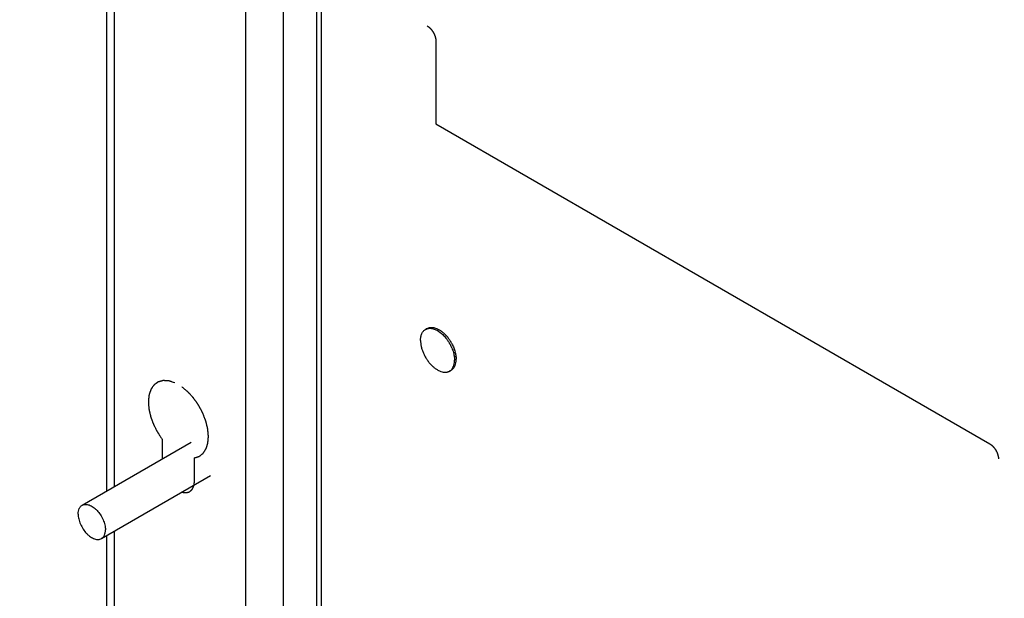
# Model space of a CAD drawing. Header units: inches. Extents: x 3 to 177, y 3 to 114.
# Tile 27 of 95: x 145.98 to 149.17, y 54.51 to 56.39. Entities that reach past the tile are written whole.
import ezdxf

# ---------------------------------------------------------------- set-up
doc = ezdxf.new("R2010")
doc.units = ezdxf.units.IN
doc.header["$LTSCALE"] = 9.973333
doc.header["$MEASUREMENT"] = 0
doc.layers.get('0').update_dxf_attribs({"linetype": 'CONTINUOUS'})
for name, color, linetype in [('03_ALL_AXES', 7, 'CONTINUOUS'), ('08_ALL_COSMETICS', 7, 'CONTINUOUS'), ('09_ALL_DETAIL_ITEMS', 7, 'CONTINUOUS')]:
    doc.layers.add(name, color=color, linetype=linetype)
doc.styles.get("Standard").update_dxf_attribs({"font": 'arial.ttf'})
doc.dimstyles.get("Standard").update_dxf_attribs({"dimtxt": 1.066667, "dimasz": 1.066667, "dimexe": 0.06, "dimexo": 0.0625, "dimgap": 0.09, "dimtad": 0, "dimtih": 1, "dimtoh": 1, "dimdec": 3, "dimzin": 4, "dimdsep": 46, "dimtxsty": 'Standard', "dimblk": '_FILLED', "dimblk1": '_FILLED', "dimblk2": '_FILLED', "dimcen": 0.09, "dimadec": 0, "dimazin": 0, "dimtp": 0.01, "dimtm": 0.01, "dimtfac": 1, "dimtdec": 3, "dimtofl": 0, "dimtmove": 0, "dimatfit": 3, "dimldrblk": '_FILLED', "dimfxl": 0, "dimtolj": 1, "dimtzin": 4, "dimarcsym": 0})

# ---------------------------------------------------------------- blocks, each defined once
blk = doc.blocks.new('_FILLED')
at = {"color": 0, "linetype": 'ByBlock'}
blk.add_solid([(0, 0), (-1, 0.2), (-1, -0.2)], dxfattribs=at)

msp = doc.modelspace()

# ---------------------------------------------------------------- linework, layer by layer
at = {"color": 7, "linetype": 'Continuous'}
for p, q in [((146.7141, 52.4503), (146.7141, 93.3429)), ((146.8357, 52.4503), (146.8357, 93.3429)), ((146.9442, 54.3292), (146.9442, 93.18)), ((146.9594, 54.308), (146.9594, 93.1588)), ((146.2879, 54.876), (146.2879, 89.9777)), ((146.2627, 89.9632), (146.2627, 54.8615)), ((146.2879, 51.0971), (146.2879, 54.732)), ((146.2627, 54.7175), (146.2627, 51.1322))]:
    msp.add_line(p, q, dxfattribs=at)
at = {"layer": '03_ALL_AXES', "color": 7, "linetype": 'Continuous'}
for p, q in [((147.2957, 55.3853), (147.3008, 55.3883)), ((147.3947, 55.282), (147.395, 55.2889)), ((147.3737, 55.2502), (147.3788, 55.2532)), ((146.1837, 54.8158), (146.5372, 55.0199)), ((146.246, 54.7079), (146.5996, 54.912))]:
    msp.add_line(p, q, dxfattribs=at)
for centre, radius, start, end in [((147.3089, 55.3625), 0.0264, 107.3458, 119.9644), ((147.2594, 55.2745), 0.1318, 32.3426, 37.1483), ((147.2646, 55.2775), 0.1318, 32.3426, 37.1483), ((147.2568, 55.2728), 0.135, 27.6378, 32.3625), ((147.2619, 55.2758), 0.135, 27.6378, 32.3625), ((147.2588, 55.2738), 0.1327, 22.8683, 27.6413), ((147.2856, 55.2843), 0.1097, 13.4317, 14.6701), ((147.2886, 55.285), 0.1067, 12.5057, 13.4278), ((147.2997, 55.2849), 0.0902, 6.6255, 7.2148), ((147.32, 55.2859), 0.0698, 357.0203, 0.0316), ((147.3058, 55.288), 0.0892, 6.4349, 6.6247), ((147.3605, 55.273), 0.0264, 300.0353, 312.654)]:
    msp.add_arc(centre, radius, start, end, dxfattribs=at)
for points, knots in [([(147.2795, 55.3496), (147.2795, 55.3516), (147.2797, 55.3556), (147.2805, 55.3613), (147.2818, 55.3667), (147.2836, 55.3715), (147.2859, 55.3759), (147.2887, 55.3797), (147.292, 55.3829), (147.2944, 55.3846), (147.2957, 55.3853)], [0, 0, 0, 0, 0.148585, 0.289507, 0.422721, 0.548641, 0.668, 0.781938, 0.891987, 1, 1, 1, 1]), ([(147.3008, 55.3883), (147.3024, 55.3892), (147.3056, 55.3906), (147.3109, 55.3918), (147.3165, 55.3921), (147.3225, 55.3914), (147.3286, 55.3897), (147.3349, 55.3871), (147.3413, 55.3837), (147.3454, 55.3809), (147.3475, 55.3794)], [0, 0, 0, 0, 0.104062, 0.210817, 0.322626, 0.441306, 0.568045, 0.703435, 0.847542, 1, 1, 1, 1]), ([(147.301, 55.3876), (147.3025, 55.3881), (147.3057, 55.3888), (147.3106, 55.3891), (147.3158, 55.3886), (147.3212, 55.3874), (147.3267, 55.3855), (147.3322, 55.3829), (147.3379, 55.3796), (147.3415, 55.3771), (147.3433, 55.3757)], [0, 0, 0, 0, 0.103645, 0.211591, 0.325237, 0.445562, 0.573145, 0.708196, 0.850605, 1, 1, 1, 1]), ([(147.3433, 55.3757), (147.3472, 55.3727), (147.3548, 55.366), (147.3614, 55.3583), (147.3645, 55.3541)], [0, 0, 0, 0, 0.485487, 1, 1, 1, 1]), ([(147.3475, 55.3794), (147.3484, 55.3787), (147.3522, 55.3758), (147.3558, 55.3726), (147.3583, 55.3701)], [0, 0, 0, 0, 0.24305, 1, 1, 1, 1]), ([(147.3583, 55.3701), (147.3593, 55.3691), (147.3634, 55.365), (147.3671, 55.3605), (147.3697, 55.3571)], [0, 0, 0, 0, 0.245128, 1, 1, 1, 1]), ([(147.2795, 55.3496), (147.2795, 55.3464), (147.28, 55.3397), (147.2818, 55.3295), (147.2847, 55.3191), (147.2887, 55.3087), (147.2937, 55.2985), (147.2995, 55.2887), (147.3062, 55.2795), (147.3134, 55.2711), (147.321, 55.2637), (147.329, 55.2575), (147.3371, 55.2525), (147.3452, 55.249), (147.353, 55.2469), (147.3594, 55.2464), (147.3642, 55.2468), (147.3675, 55.2476), (147.3707, 55.2487), (147.3727, 55.2497), (147.3737, 55.2502)], [0, 0, 0, 0, 0.062384, 0.128722, 0.198315, 0.270291, 0.343668, 0.4174, 0.490424, 0.56171, 0.630307, 0.695395, 0.756343, 0.81278, 0.864681, 0.912457, 0.935102, 0.957107, 0.978668, 1, 1, 1, 1]), ([(147.3815, 55.3384), (147.3838, 55.3341), (147.3877, 55.3256), (147.3906, 55.3166), (147.3918, 55.3121)], [0, 0, 0, 0, 0.507969, 1, 1, 1, 1]), ([(147.3811, 55.3254), (147.3831, 55.3206), (147.3865, 55.311), (147.3886, 55.3011), (147.3892, 55.2962)], [0, 0, 0, 0, 0.514519, 1, 1, 1, 1]), ([(147.3928, 55.3081), (147.393, 55.3073), (147.3936, 55.304), (147.3942, 55.3007), (147.3944, 55.2983)], [0, 0, 0, 0, 0.254984, 1, 1, 1, 1]), ([(147.3784, 55.2536), (147.3792, 55.2544), (147.3808, 55.2561), (147.3837, 55.26), (147.3867, 55.2657), (147.3889, 55.2736), (147.3896, 55.2793), (147.3898, 55.2823)], [0, 0, 0, 0, 0.109721, 0.222475, 0.460162, 0.718526, 1, 1, 1, 1]), ([(147.3788, 55.2532), (147.3799, 55.2538), (147.3821, 55.2553), (147.3849, 55.2579), (147.3875, 55.2609), (147.3896, 55.2644), (147.3915, 55.2683), (147.3935, 55.2741), (147.3943, 55.2788), (147.3947, 55.282)], [0, 0, 0, 0, 0.111391, 0.224333, 0.340273, 0.460469, 0.58594, 0.717434, 1, 1, 1, 1]), ([(147.3893, 55.2953), (147.3894, 55.2945), (147.3897, 55.2914), (147.3898, 55.2882), (147.3898, 55.2859)], [0, 0, 0, 0, 0.256245, 1, 1, 1, 1]), ([(147.3945, 55.298), (147.3946, 55.2972), (147.3949, 55.2942), (147.395, 55.2912), (147.395, 55.2889)], [0, 0, 0, 0, 0.256077, 1, 1, 1, 1]), ([(146.1708, 54.7873), (146.1708, 54.7904), (146.1713, 54.7964), (146.1733, 54.8035), (146.1759, 54.8083), (146.1781, 54.8113), (146.1807, 54.8139), (146.1827, 54.8152), (146.1837, 54.8158)], [0, 0, 0, 0, 0.289407, 0.548292, 0.667741, 0.781771, 0.891905, 1, 1, 1, 1]), ([(146.1837, 54.8158), (146.1852, 54.8167), (146.1886, 54.8181), (146.1942, 54.8189), (146.2002, 54.8185), (146.2065, 54.8168), (146.2129, 54.814), (146.2194, 54.81), (146.2258, 54.805), (146.2341, 54.797), (146.2433, 54.7852), (146.2505, 54.7719), (146.2548, 54.7607), (146.2571, 54.7524), (146.2586, 54.7443), (146.2589, 54.739), (146.2589, 54.7364)], [0, 0, 0, 0, 0.042826, 0.087421, 0.135217, 0.187141, 0.243603, 0.304577, 0.369693, 0.43832, 0.582552, 0.729591, 0.8016, 0.871217, 0.937596, 1, 1, 1, 1]), ([(146.1708, 54.7873), (146.1708, 54.7847), (146.1711, 54.7794), (146.1726, 54.7713), (146.1749, 54.7629), (146.1792, 54.7518), (146.1864, 54.7385), (146.1956, 54.7266), (146.2039, 54.7186), (146.2103, 54.7137), (146.2168, 54.7097), (146.2232, 54.7069), (146.2295, 54.7052), (146.2355, 54.7047), (146.2411, 54.7056), (146.2445, 54.707), (146.246, 54.7079)], [0, 0, 0, 0, 0.062404, 0.128783, 0.1984, 0.270409, 0.417448, 0.56168, 0.630307, 0.695423, 0.756397, 0.812859, 0.864783, 0.912579, 0.957174, 1, 1, 1, 1]), ([(146.246, 54.7079), (146.247, 54.7084), (146.249, 54.7098), (146.2516, 54.7124), (146.2538, 54.7154), (146.2564, 54.7202), (146.2585, 54.7272), (146.2589, 54.7332), (146.2589, 54.7364)], [0, 0, 0, 0, 0.108095, 0.218229, 0.332259, 0.451708, 0.710593, 1, 1, 1, 1])]:
    msp.add_open_spline(points, degree=3, knots=knots, dxfattribs=at)
at = {"layer": '08_ALL_COSMETICS', "color": 7, "linetype": 'Continuous'}
for p, q in [((147.3292, 56.3195), (147.3292, 56.0506)), ((147.3292, 56.0506), (149.1234, 55.0147)), ((146.4435, 54.9658), (146.4435, 55.029)), ((146.5472, 54.8938), (146.5472, 54.9691))]:
    msp.add_line(p, q, dxfattribs=at)
for points, knots in [([(147.301, 56.3684), (147.3014, 56.3681), (147.3023, 56.3675), (147.3035, 56.3667), (147.3044, 56.3661), (147.3051, 56.3656), (147.3056, 56.3652), (147.3061, 56.3649), (147.3063, 56.3648), (147.3065, 56.3647), (147.3066, 56.3645), (147.3068, 56.3643), (147.3072, 56.3639), (147.308, 56.3632), (147.3091, 56.3622), (147.3102, 56.3612), (147.311, 56.3605), (147.3114, 56.3601), (147.3117, 56.3598), (147.312, 56.3594), (147.3124, 56.3589), (147.3132, 56.3581), (147.3142, 56.3569), (147.3152, 56.3556), (147.3159, 56.3548), (147.3163, 56.3543), (147.3166, 56.354), (147.3169, 56.3535), (147.3172, 56.353), (147.3179, 56.352), (147.3188, 56.3506), (147.3197, 56.3493), (147.3203, 56.3483), (147.3207, 56.3477), (147.321, 56.3473), (147.3212, 56.3469), (147.3215, 56.3463), (147.322, 56.3453), (147.3227, 56.3439), (147.3234, 56.3424), (147.324, 56.3414), (147.3242, 56.3408), (147.3245, 56.3404), (147.3246, 56.3399), (147.3248, 56.3393), (147.3252, 56.3383), (147.3258, 56.3368), (147.3263, 56.3353), (147.3267, 56.3343), (147.3269, 56.3337), (147.3271, 56.3333), (147.3272, 56.3328), (147.3273, 56.3322), (147.3275, 56.3312), (147.3279, 56.3297), (147.3282, 56.3283), (147.3285, 56.3273), (147.3286, 56.3267), (147.3287, 56.3262), (147.3287, 56.3258), (147.3288, 56.3252), (147.3288, 56.3245), (147.3289, 56.3237), (147.329, 56.3226), (147.3291, 56.3211), (147.3292, 56.32), (147.3292, 56.3195)], [0, 0, 0, 0, 0.03125, 0.0625, 0.078125, 0.09375, 0.109375, 0.117188, 0.121094, 0.125, 0.128906, 0.132812, 0.140625, 0.15625, 0.1875, 0.21875, 0.234375, 0.242188, 0.25, 0.257812, 0.265625, 0.28125, 0.3125, 0.34375, 0.359375, 0.367188, 0.375, 0.382812, 0.390625, 0.40625, 0.4375, 0.46875, 0.484375, 0.492188, 0.5, 0.507812, 0.515625, 0.53125, 0.5625, 0.59375, 0.609375, 0.617188, 0.625, 0.632812, 0.640625, 0.65625, 0.6875, 0.71875, 0.734375, 0.742188, 0.75, 0.757812, 0.765625, 0.78125, 0.8125, 0.84375, 0.859375, 0.867188, 0.875, 0.882812, 0.890625, 0.90625, 0.921875, 0.9375, 0.96875, 1, 1, 1, 1]), ([(146.4836, 55.2125), (146.4812, 55.2133), (146.4776, 55.2144), (146.4734, 55.2158), (146.471, 55.2165), (146.4692, 55.2171), (146.4677, 55.2176), (146.4665, 55.2179), (146.4657, 55.2182), (146.4651, 55.2184), (146.4647, 55.2185), (146.4644, 55.2186), (146.4642, 55.2186), (146.464, 55.2186), (146.4636, 55.2186), (146.4629, 55.2187), (146.4621, 55.2187), (146.4612, 55.2188), (146.4601, 55.2188), (146.4581, 55.2189), (146.4553, 55.2191), (146.4524, 55.2192), (146.4504, 55.2193), (146.4493, 55.2194), (146.4484, 55.2194), (146.4476, 55.2195), (146.4469, 55.2195), (146.4465, 55.2195), (146.4463, 55.2195), (146.4462, 55.2196), (146.446, 55.2195), (146.4458, 55.2195), (146.4455, 55.2194), (146.445, 55.2192), (146.4444, 55.2191), (146.4434, 55.2188), (146.4421, 55.2185), (146.4406, 55.2181), (146.4391, 55.2176), (146.4376, 55.2172), (146.4361, 55.2168), (146.4345, 55.2164), (146.4333, 55.2161), (146.4323, 55.2158), (146.4316, 55.2156), (146.4311, 55.2155), (146.4308, 55.2154), (146.4304, 55.2153), (146.4302, 55.2152), (146.43, 55.2152), (146.4299, 55.2151), (146.4296, 55.215), (146.4294, 55.2148), (146.4291, 55.2146), (146.4287, 55.2143), (146.4282, 55.2139), (146.4273, 55.2133), (146.4263, 55.2126), (146.4251, 55.2117), (146.4238, 55.2109), (146.4226, 55.21), (146.4214, 55.2091), (146.4201, 55.2083), (146.4191, 55.2075), (146.4183, 55.207), (146.4178, 55.2066), (146.4173, 55.2063), (146.4171, 55.2061), (146.4169, 55.206), (146.4168, 55.2059), (146.4167, 55.2058), (146.4166, 55.2057), (146.4164, 55.2053), (146.416, 55.2048), (146.4156, 55.2042), (146.4151, 55.2035), (146.4145, 55.2026), (146.4134, 55.2011), (146.4118, 55.1989), (146.4102, 55.1967), (146.4091, 55.1951), (146.4085, 55.1943), (146.408, 55.1936), (146.4075, 55.1929), (146.4072, 55.1924), (146.4069, 55.1921), (146.4068, 55.192), (146.4067, 55.1919), (146.4067, 55.1917), (146.4066, 55.1915), (146.4065, 55.1911), (146.4063, 55.1906), (146.406, 55.1898), (146.4056, 55.1887), (146.4051, 55.1873), (146.4045, 55.1856), (146.4039, 55.1839), (146.4033, 55.1821), (146.4027, 55.1804), (146.4021, 55.1787), (146.4016, 55.1773), (146.4012, 55.1762), (146.4009, 55.1753), (146.4007, 55.1746), (146.4005, 55.1741), (146.4004, 55.1738), (146.4003, 55.1736), (146.4003, 55.1733), (146.4003, 55.173), (146.4002, 55.1724), (146.4001, 55.1716), (146.4, 55.1706), (146.3999, 55.1693), (146.3997, 55.1676), (146.3995, 55.1656), (146.3993, 55.1637), (146.399, 55.1617), (146.3988, 55.1597), (146.3986, 55.1577), (146.3984, 55.156), (146.3983, 55.1547), (146.3982, 55.1539), (146.3981, 55.1532), (146.3981, 55.1528), (146.398, 55.1525), (146.398, 55.1522), (146.398, 55.1519), (146.3981, 55.1514), (146.3981, 55.1505), (146.3982, 55.1494), (146.3983, 55.1483), (146.3984, 55.1468), (146.3986, 55.1441), (146.3989, 55.1404), (146.3991, 55.1366), (146.3993, 55.1336), (146.3995, 55.1318), (146.3996, 55.1303), (146.3996, 55.1293), (146.3997, 55.1287), (146.3997, 55.1283), (146.3998, 55.1279), (146.3999, 55.1274), (146.4001, 55.1266), (146.4003, 55.1256), (146.4007, 55.124), (146.4011, 55.122), (146.4017, 55.1196), (146.4022, 55.1173), (146.4027, 55.1149), (146.4033, 55.1125), (146.4038, 55.1101), (146.4043, 55.1081), (146.4046, 55.1065), (146.4049, 55.1053), (146.4051, 55.1043), (146.4053, 55.1036), (146.4054, 55.1032), (146.4054, 55.1029), (146.4055, 55.1026), (146.4057, 55.1022), (146.4059, 55.1016), (146.4063, 55.1006), (146.4068, 55.0994), (146.4073, 55.0978), (146.4081, 55.0958), (146.4089, 55.0934), (146.4098, 55.091), (146.4107, 55.0887), (146.4116, 55.0863), (146.4124, 55.0839), (146.4133, 55.0815), (146.414, 55.0797), (146.4144, 55.0785), (146.4146, 55.0781), (146.4147, 55.0777), (146.4149, 55.0773), (146.4153, 55.0766), (146.4158, 55.0756), (146.4166, 55.074), (146.4176, 55.0721), (146.4192, 55.0689), (146.4212, 55.065), (146.4232, 55.0611), (146.4248, 55.0579), (146.4258, 55.056), (146.4267, 55.0544), (146.4272, 55.0534), (146.4275, 55.0527), (146.4277, 55.0523), (146.428, 55.052), (146.4283, 55.0515), (146.429, 55.0504), (146.4301, 55.0488), (146.4316, 55.0466), (146.4331, 55.0444), (146.4351, 55.0414), (146.4385, 55.0363), (146.4415, 55.0319), (146.4435, 55.029)], [0, 0, 0, 0, 0.03125, 0.046875, 0.054688, 0.0625, 0.070312, 0.074219, 0.078125, 0.080078, 0.082031, 0.083008, 0.083984, 0.084961, 0.085938, 0.089844, 0.09375, 0.097656, 0.101562, 0.109375, 0.125, 0.140625, 0.148438, 0.152344, 0.15625, 0.160156, 0.164062, 0.165039, 0.166016, 0.166504, 0.166992, 0.167969, 0.169922, 0.171875, 0.175781, 0.179688, 0.1875, 0.195312, 0.203125, 0.210938, 0.21875, 0.226562, 0.234375, 0.238281, 0.242188, 0.244141, 0.246094, 0.248047, 0.249023, 0.25, 0.250977, 0.251953, 0.253906, 0.255859, 0.257812, 0.261719, 0.265625, 0.273438, 0.28125, 0.289062, 0.296875, 0.304688, 0.3125, 0.320312, 0.324219, 0.328125, 0.330078, 0.332031, 0.333008, 0.333496, 0.333984, 0.334961, 0.335938, 0.339844, 0.34375, 0.347656, 0.351562, 0.359375, 0.375, 0.390625, 0.398438, 0.402344, 0.40625, 0.410156, 0.414062, 0.415039, 0.416016, 0.416504, 0.416992, 0.417969, 0.419922, 0.421875, 0.425781, 0.429688, 0.4375, 0.445312, 0.453125, 0.460938, 0.46875, 0.476562, 0.484375, 0.488281, 0.492188, 0.496094, 0.498047, 0.499023, 0.5, 0.500977, 0.501953, 0.503906, 0.507812, 0.511719, 0.515625, 0.523438, 0.53125, 0.539062, 0.546875, 0.554688, 0.5625, 0.570312, 0.574219, 0.578125, 0.580078, 0.582031, 0.583008, 0.583984, 0.584961, 0.585938, 0.589844, 0.59375, 0.597656, 0.601562, 0.609375, 0.625, 0.640625, 0.648438, 0.65625, 0.660156, 0.664062, 0.666016, 0.666992, 0.667969, 0.669922, 0.671875, 0.675781, 0.679688, 0.6875, 0.695312, 0.703125, 0.710938, 0.71875, 0.726562, 0.734375, 0.738281, 0.742188, 0.746094, 0.748047, 0.749023, 0.75, 0.750977, 0.751953, 0.753906, 0.757812, 0.761719, 0.765625, 0.773438, 0.78125, 0.789062, 0.796875, 0.804688, 0.8125, 0.820312, 0.828125, 0.830078, 0.832031, 0.833008, 0.833984, 0.835938, 0.839844, 0.84375, 0.851562, 0.859375, 0.875, 0.890625, 0.898438, 0.90625, 0.910156, 0.914062, 0.916016, 0.916992, 0.917969, 0.919922, 0.921875, 0.929688, 0.9375, 0.945312, 0.953125, 0.96875, 1, 1, 1, 1]), ([(146.5472, 54.9691), (146.5491, 54.9697), (146.552, 54.9707), (146.5554, 54.9718), (146.5574, 54.9724), (146.5588, 54.9729), (146.56, 54.9733), (146.561, 54.9736), (146.5616, 54.9738), (146.5621, 54.9739), (146.5624, 54.974), (146.5626, 54.9741), (146.5627, 54.9741), (146.5628, 54.9742), (146.563, 54.9743), (146.5633, 54.9746), (146.5637, 54.9749), (146.5643, 54.9754), (146.5649, 54.9759), (146.5657, 54.9765), (146.5671, 54.9776), (146.5692, 54.9792), (146.5712, 54.9808), (146.5726, 54.9819), (146.5734, 54.9825), (146.574, 54.983), (146.5746, 54.9835), (146.5751, 54.9838), (146.5754, 54.9841), (146.5755, 54.9842), (146.5756, 54.9842), (146.5757, 54.9843), (146.5758, 54.9846), (146.576, 54.9848), (146.5763, 54.9853), (146.5767, 54.9859), (146.5773, 54.9868), (146.578, 54.988), (146.5789, 54.9893), (146.5798, 54.9907), (146.5807, 54.9921), (146.5816, 54.9935), (146.5825, 54.9949), (146.5833, 54.996), (146.5839, 54.997), (146.5843, 54.9977), (146.5847, 54.9982), (146.5849, 54.9986), (146.5851, 54.9989), (146.5852, 54.999), (146.5853, 54.9993), (146.5854, 54.9996), (146.5855, 55.0001), (146.5857, 55.0008), (146.586, 55.0016), (146.5864, 55.0028), (146.5868, 55.0042), (146.5873, 55.006), (146.5879, 55.0077), (146.5884, 55.0094), (146.5889, 55.0112), (146.5895, 55.0129), (146.5899, 55.0143), (146.5903, 55.0155), (146.5905, 55.0162), (146.5907, 55.0168), (146.5908, 55.0172), (146.5909, 55.0174), (146.5909, 55.0176), (146.5909, 55.0177), (146.5909, 55.0179), (146.591, 55.0185), (146.591, 55.0192), (146.5911, 55.0203), (146.5912, 55.0213), (146.5913, 55.0227), (146.5915, 55.0251), (146.5918, 55.0285), (146.5921, 55.0319), (146.5923, 55.0343), (146.5924, 55.0357), (146.5925, 55.0368), (146.5925, 55.0378), (146.5926, 55.0386), (146.5926, 55.0391), (146.5927, 55.0393), (146.5927, 55.0396), (146.5926, 55.04), (146.5926, 55.0404), (146.5925, 55.0412), (146.5924, 55.0422), (146.5923, 55.0437), (146.5921, 55.0456), (146.5919, 55.0479), (146.5917, 55.0501), (146.5914, 55.0524), (146.5912, 55.0547), (146.591, 55.057), (146.5908, 55.0589), (146.5907, 55.0604), (146.5906, 55.0615), (146.5905, 55.0625), (146.5904, 55.0631), (146.5904, 55.0635), (146.5904, 55.0638), (146.5903, 55.0641), (146.5902, 55.0645), (146.59, 55.0652), (146.5898, 55.0662), (146.5895, 55.0673), (146.5891, 55.0689), (146.5886, 55.0709), (146.588, 55.0732), (146.5874, 55.0756), (146.5869, 55.0779), (146.5863, 55.0803), (146.5857, 55.0827), (146.5852, 55.0846), (146.5848, 55.0862), (146.5846, 55.0872), (146.5844, 55.088), (146.5843, 55.0884), (146.5842, 55.0888), (146.584, 55.0892), (146.5837, 55.0899), (146.5834, 55.091), (146.5827, 55.0926), (146.5819, 55.0946), (146.5807, 55.0978), (146.5791, 55.1018), (146.5776, 55.1059), (146.5763, 55.1091), (146.5755, 55.1111), (146.5749, 55.1127), (146.5745, 55.1137), (146.5742, 55.1144), (146.5741, 55.1148), (146.5738, 55.1152), (146.5736, 55.1157), (146.573, 55.1169), (146.572, 55.1186), (146.5708, 55.121), (146.5695, 55.1233), (146.5683, 55.1256), (146.567, 55.128), (146.5658, 55.1303), (146.5645, 55.1326), (146.5635, 55.1346), (146.5626, 55.1361), (146.562, 55.1373), (146.5615, 55.1383), (146.5611, 55.139), (146.5609, 55.1394), (146.5608, 55.1397), (146.5606, 55.1399), (146.5603, 55.1403), (146.5599, 55.1409), (146.5593, 55.1418), (146.5585, 55.1428), (146.5575, 55.1442), (146.5563, 55.146), (146.5548, 55.1481), (146.5533, 55.1503), (146.5518, 55.1524), (146.5504, 55.1545), (146.5489, 55.1566), (146.5474, 55.1587), (146.5463, 55.1603), (146.5455, 55.1614), (146.5452, 55.1618), (146.545, 55.1622), (146.5447, 55.1625), (146.5442, 55.1631), (146.5435, 55.1638), (146.5424, 55.1651), (146.5409, 55.1667), (146.5387, 55.1692), (146.5358, 55.1724), (146.533, 55.1755), (146.5307, 55.178), (146.5293, 55.1796), (146.5281, 55.1809), (146.5274, 55.1816), (146.5269, 55.1822), (146.5267, 55.1825), (146.5263, 55.1827), (146.526, 55.1831), (146.5253, 55.1836), (146.5246, 55.1842), (146.5234, 55.1853), (146.5218, 55.1866), (146.52, 55.1881), (146.5175, 55.1902), (146.5132, 55.1938), (146.5096, 55.1969), (146.5071, 55.1989)], [0, 0, 0, 0, 0.03125, 0.046875, 0.054688, 0.0625, 0.070312, 0.074219, 0.078125, 0.080078, 0.082031, 0.083008, 0.083496, 0.083984, 0.084961, 0.085938, 0.089844, 0.09375, 0.097656, 0.101562, 0.109375, 0.125, 0.140625, 0.148438, 0.152344, 0.15625, 0.160156, 0.164062, 0.165039, 0.166016, 0.166504, 0.166992, 0.167969, 0.169922, 0.171875, 0.175781, 0.179688, 0.1875, 0.195312, 0.203125, 0.210938, 0.21875, 0.226562, 0.234375, 0.238281, 0.242188, 0.246094, 0.248047, 0.249023, 0.25, 0.250977, 0.251953, 0.253906, 0.257812, 0.261719, 0.265625, 0.273438, 0.28125, 0.289062, 0.296875, 0.304688, 0.3125, 0.320312, 0.324219, 0.328125, 0.330078, 0.332031, 0.333008, 0.333496, 0.333984, 0.334961, 0.335938, 0.339844, 0.34375, 0.347656, 0.351562, 0.359375, 0.375, 0.390625, 0.398438, 0.402344, 0.40625, 0.410156, 0.414062, 0.415039, 0.416016, 0.416992, 0.417969, 0.419922, 0.421875, 0.425781, 0.429688, 0.4375, 0.445312, 0.453125, 0.460938, 0.46875, 0.476562, 0.484375, 0.488281, 0.492188, 0.496094, 0.498047, 0.499023, 0.5, 0.500977, 0.501953, 0.503906, 0.507812, 0.511719, 0.515625, 0.523438, 0.53125, 0.539062, 0.546875, 0.554688, 0.5625, 0.570312, 0.574219, 0.578125, 0.580078, 0.582031, 0.583008, 0.583984, 0.585938, 0.589844, 0.59375, 0.601562, 0.609375, 0.625, 0.640625, 0.648438, 0.65625, 0.660156, 0.664062, 0.666016, 0.666992, 0.667969, 0.669922, 0.671875, 0.679688, 0.6875, 0.695312, 0.703125, 0.710938, 0.71875, 0.726562, 0.734375, 0.738281, 0.742188, 0.746094, 0.748047, 0.749023, 0.75, 0.750977, 0.751953, 0.753906, 0.757812, 0.761719, 0.765625, 0.773438, 0.78125, 0.789062, 0.796875, 0.804688, 0.8125, 0.820312, 0.828125, 0.830078, 0.832031, 0.833008, 0.833984, 0.835938, 0.839844, 0.84375, 0.851562, 0.859375, 0.875, 0.890625, 0.898438, 0.90625, 0.910156, 0.914062, 0.916016, 0.916992, 0.917969, 0.919922, 0.921875, 0.925781, 0.929688, 0.9375, 0.945312, 0.953125, 0.96875, 1, 1, 1, 1]), ([(149.1234, 55.0147), (149.1239, 55.0144), (149.1248, 55.0138), (149.1259, 55.013), (149.1268, 55.0123), (149.1275, 55.0119), (149.1281, 55.0115), (149.1285, 55.0112), (149.1287, 55.011), (149.1289, 55.0109), (149.1291, 55.0108), (149.1293, 55.0106), (149.1297, 55.0102), (149.1304, 55.0095), (149.1316, 55.0085), (149.1327, 55.0074), (149.1334, 55.0067), (149.1339, 55.0063), (149.1342, 55.006), (149.1345, 55.0057), (149.1349, 55.0052), (149.1356, 55.0043), (149.1366, 55.0031), (149.1376, 55.0019), (149.1384, 55.0011), (149.1388, 55.0006), (149.1391, 55.0002), (149.1393, 54.9998), (149.1397, 54.9993), (149.1403, 54.9983), (149.1412, 54.9969), (149.1421, 54.9955), (149.1428, 54.9946), (149.1431, 54.994), (149.1434, 54.9936), (149.1436, 54.9932), (149.1439, 54.9926), (149.1444, 54.9916), (149.1452, 54.9901), (149.1459, 54.9887), (149.1464, 54.9877), (149.1467, 54.9871), (149.1469, 54.9867), (149.1471, 54.9862), (149.1473, 54.9856), (149.1477, 54.9846), (149.1482, 54.9831), (149.1488, 54.9816), (149.1491, 54.9806), (149.1494, 54.98), (149.1495, 54.9795), (149.1496, 54.9791), (149.1498, 54.9785), (149.15, 54.9775), (149.1503, 54.976), (149.1507, 54.9745), (149.1509, 54.9735), (149.151, 54.9729), (149.1512, 54.9725), (149.1512, 54.9721), (149.1512, 54.9715), (149.1513, 54.9708), (149.1514, 54.97), (149.1514, 54.9688), (149.1516, 54.9674), (149.1517, 54.9663), (149.1517, 54.9657)], [0, 0, 0, 0, 0.03125, 0.0625, 0.078125, 0.09375, 0.109375, 0.117188, 0.121094, 0.125, 0.128906, 0.132812, 0.140625, 0.15625, 0.1875, 0.21875, 0.234375, 0.242188, 0.25, 0.257812, 0.265625, 0.28125, 0.3125, 0.34375, 0.359375, 0.367188, 0.375, 0.382812, 0.390625, 0.40625, 0.4375, 0.46875, 0.484375, 0.492188, 0.5, 0.507812, 0.515625, 0.53125, 0.5625, 0.59375, 0.609375, 0.617188, 0.625, 0.632812, 0.640625, 0.65625, 0.6875, 0.71875, 0.734375, 0.742188, 0.75, 0.757812, 0.765625, 0.78125, 0.8125, 0.84375, 0.859375, 0.867188, 0.875, 0.882812, 0.890625, 0.90625, 0.921875, 0.9375, 0.96875, 1, 1, 1, 1]), ([(146.5458, 54.8809), (146.5459, 54.8814), (146.5461, 54.8822), (146.5463, 54.8832), (146.5464, 54.884), (146.5465, 54.8847), (146.5466, 54.8855), (146.5467, 54.8863), (146.5469, 54.8871), (146.5469, 54.888), (146.547, 54.8888), (146.5471, 54.8896), (146.5471, 54.8904), (146.5471, 54.8913), (146.5472, 54.8924), (146.5472, 54.8933), (146.5472, 54.8938)], [0, 0, 0, 0, 0.125, 0.1875, 0.25, 0.3125, 0.375, 0.4375, 0.5, 0.5625, 0.625, 0.6875, 0.75, 0.8125, 0.875, 1, 1, 1, 1]), ([(146.5071, 54.8587), (146.5077, 54.8585), (146.5088, 54.8582), (146.5102, 54.8579), (146.5112, 54.8576), (146.5118, 54.8575), (146.5124, 54.8574), (146.5131, 54.8573), (146.5139, 54.8572), (146.5148, 54.8571), (146.5155, 54.857), (146.5161, 54.8569), (146.5165, 54.8569), (146.5169, 54.8569), (146.5177, 54.8569), (146.5187, 54.8569), (146.5196, 54.8569), (146.5202, 54.8569), (146.5206, 54.8569), (146.521, 54.857), (146.5215, 54.857), (146.5224, 54.8572), (146.5233, 54.8573), (146.5241, 54.8574), (146.5245, 54.8574), (146.5249, 54.8575), (146.5253, 54.8577), (146.526, 54.8578), (146.5267, 54.8581), (146.5274, 54.8583), (146.528, 54.8585), (146.5285, 54.8586), (146.5288, 54.8588), (146.5292, 54.8589), (146.5299, 54.8592), (146.5309, 54.8597), (146.5318, 54.8602), (146.5322, 54.8604)], [0, 0, 0, 0, 0.0625, 0.125, 0.15625, 0.171875, 0.1875, 0.21875, 0.25, 0.28125, 0.3125, 0.328125, 0.34375, 0.359375, 0.375, 0.4375, 0.46875, 0.484375, 0.5, 0.515625, 0.53125, 0.5625, 0.625, 0.640625, 0.65625, 0.671875, 0.6875, 0.71875, 0.75, 0.78125, 0.8125, 0.828125, 0.84375, 0.859375, 0.875, 0.9375, 1, 1, 1, 1]), ([(146.5322, 54.8604), (146.5326, 54.8607), (146.5334, 54.8612), (146.5343, 54.8618), (146.5349, 54.8622), (146.5352, 54.8625), (146.5354, 54.8627), (146.5358, 54.863), (146.5362, 54.8634), (146.5368, 54.864), (146.5373, 54.8645), (146.5377, 54.8649), (146.5381, 54.8652), (146.5384, 54.8656), (146.539, 54.8663), (146.5396, 54.8671), (146.5401, 54.8678), (146.5404, 54.8682), (146.5407, 54.8685), (146.5408, 54.8689), (146.5411, 54.8693), (146.5416, 54.8701), (146.542, 54.8709), (146.5424, 54.8716), (146.5426, 54.8719), (146.5427, 54.8721), (146.5428, 54.8724), (146.543, 54.8728), (146.5433, 54.8735), (146.5436, 54.8743), (146.544, 54.8751), (146.5442, 54.8757), (146.5445, 54.8763), (146.5446, 54.8768), (146.5449, 54.8778), (146.5453, 54.8792), (146.5457, 54.8804), (146.5458, 54.8809)], [0, 0, 0, 0, 0.0625, 0.125, 0.140625, 0.15625, 0.171875, 0.1875, 0.21875, 0.25, 0.28125, 0.3125, 0.328125, 0.34375, 0.375, 0.4375, 0.46875, 0.484375, 0.5, 0.515625, 0.53125, 0.5625, 0.625, 0.640625, 0.65625, 0.664062, 0.671875, 0.6875, 0.71875, 0.75, 0.78125, 0.8125, 0.828125, 0.84375, 0.875, 0.9375, 1, 1, 1, 1])]:
    msp.add_open_spline(points, degree=3, knots=knots, dxfattribs=at)

# ---------------------------------------------------------------- leaders
at = {"layer": '09_ALL_DETAIL_ITEMS', "color": 7, "linetype": 'Continuous'}
msp.add_leader([(150.5101, 50.9185), (138.3521, 59.0966), (135.6855, 59.0966)], dimstyle='Standard', override={"dimtad": 0}, dxfattribs=at)

doc.saveas('drawing.dxf')
